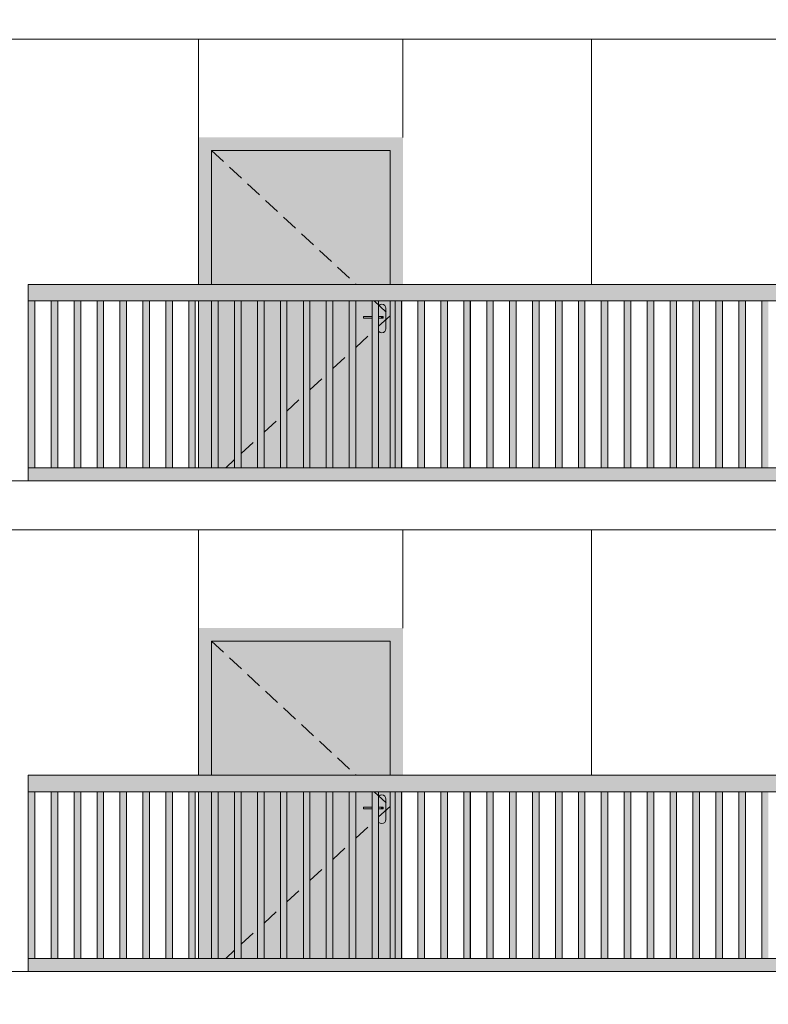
# Model space of a CAD drawing. Header units: millimetres. Extents: x -7244281 to -6602924, y 5765436 to 5938280.
# Tile 50 of 65: x -6623478 to -6618906, y 5804853 to 5810872. Entities that reach past the tile are written whole.
import ezdxf

# ---------------------------------------------------------------- set-up
doc = ezdxf.new("R2010")
doc.units = ezdxf.units.MM
doc.header["$MEASUREMENT"] = 0
doc.header["$XCLIPFRAME"] = 0
doc.linetypes.add('DASHEDX2', pattern=[150, 100, -50])
for name, color, linetype, lineweight in [('0_Ном._пера__1', 7, 'Continuous', 0), ('АР-Стены_внешние_.АР_Ном._пера__1', 7, 'Continuous', 0), ('Конструктив - Ограждение_Ном._пера__1', 7, 'Continuous', 0)]:
    doc.layers.add(name, color=color, linetype=linetype, lineweight=lineweight)
doc.layers.add('0_Ном._пера__161', color=7, linetype='Continuous', lineweight=13, true_color=0x6a6a6a)
picture_1 = doc.add_image_def('image4.png', size_in_pixel=(734, 827))

msp = doc.modelspace()

# ---------------------------------------------------------------- hatches: boundary and pattern name
at = {"layer": '0_Ном._пера__161', "linetype": 'Continuous', "lineweight": 0, "true_color": 0x696969}
for points in [[(-6622386.252, 5810152.475), (-6622386.252, 5810072.475), (-6622306.252, 5810072.475), (-6621216.252, 5810072.475), (-6621137.819, 5810072.475), (-6621137.819, 5810152.475)], [(-6622306.252, 5810072.475), (-6622386.252, 5810072.475), (-6622386.252, 5809252.475), (-6622306.252, 5809252.475)], [(-6621216.252, 5810072.475), (-6622306.252, 5810072.475), (-6622306.252, 5809252.475), (-6621216.252, 5809252.475)], [(-6621137.819, 5810072.475), (-6621216.252, 5810072.475), (-6621216.252, 5809252.475), (-6621137.819, 5809252.475)], [(-6623425.769, 5809152.475), (-6622441.373, 5809152.475), (-6622381.373, 5809152.475), (-6621446.982, 5809152.475), (-6621446.982, 5809151.255), (-6621386.982, 5809151.255), (-6621386.982, 5809152.475), (-6620452.591, 5809152.475), (-6620392.591, 5809152.475), (-6619458.2, 5809152.475), (-6619398.2, 5809152.475), (-6618463.809, 5809152.475), (-6618403.809, 5809152.475), (-6617469.418, 5809152.475), (-6617409.418, 5809152.475), (-6616475.027, 5809152.475), (-6616415.027, 5809152.475), (-6615480.636, 5809152.475), (-6615420.636, 5809152.475), (-6614436.243, 5809152.475), (-6614436.243, 5809252.475), (-6623425.769, 5809252.475)], [(-6623425.625, 5808132.475), (-6623385.625, 5808132.475), (-6623385.625, 5809152.475), (-6623425.625, 5809152.475)], [(-6623285.625, 5808132.476), (-6623245.625, 5808132.476), (-6623245.625, 5809152.476), (-6623285.625, 5809152.476)], [(-6623145.625, 5808132.477), (-6623105.625, 5808132.477), (-6623105.625, 5809152.477), (-6623145.625, 5809152.477)], [(-6623005.625, 5808132.479), (-6622965.625, 5808132.479), (-6622965.625, 5809152.479), (-6623005.625, 5809152.479)], [(-6622865.625, 5808132.48), (-6622825.625, 5808132.48), (-6622825.625, 5809152.48), (-6622865.625, 5809152.48)], [(-6622725.625, 5808132.481), (-6622685.625, 5808132.481), (-6622685.625, 5809152.481), (-6622725.625, 5809152.481)], [(-6622585.625, 5808132.482), (-6622545.625, 5808132.482), (-6622545.625, 5809152.482), (-6622585.625, 5809152.482)], [(-6622445.625, 5808132.484), (-6622405.625, 5808132.484), (-6622405.625, 5809152.484), (-6622445.625, 5809152.484)], [(-6622386.252, 5809152.475), (-6622386.252, 5808132.475), (-6622306.252, 5808132.475), (-6622306.252, 5809152.475)], [(-6622306.252, 5808132.475), (-6621537.365, 5808132.475), (-6621537.365, 5809152.475), (-6622306.252, 5809152.475)], [(-6622305.625, 5808132.485), (-6622265.625, 5808132.485), (-6622265.625, 5809152.485), (-6622305.625, 5809152.485)], [(-6622165.625, 5808132.486), (-6622125.625, 5808132.486), (-6622125.625, 5809152.486), (-6622165.625, 5809152.486)], [(-6622025.625, 5808132.488), (-6621985.625, 5808132.488), (-6621985.625, 5809152.488), (-6622025.625, 5809152.488)], [(-6621885.625, 5808132.489), (-6621845.625, 5808132.489), (-6621845.625, 5809152.489), (-6621885.625, 5809152.489)], [(-6621745.625, 5808132.49), (-6621705.625, 5808132.49), (-6621705.625, 5809152.49), (-6621745.625, 5809152.49)], [(-6621605.625, 5808132.491), (-6621565.625, 5808132.491), (-6621565.625, 5809152.491), (-6621605.625, 5809152.491)], [(-6621465.625, 5808132.493), (-6621425.625, 5808132.493), (-6621425.625, 5809152.493), (-6621465.625, 5809152.493)], [(-6621325.625, 5808132.494), (-6621285.625, 5808132.494), (-6621285.625, 5809152.494), (-6621325.625, 5809152.494)], [(-6621216.252, 5808132.475), (-6621137.819, 5808132.475), (-6621137.819, 5809152.475), (-6621216.252, 5809152.475)], [(-6621185.625, 5808132.495), (-6621145.625, 5808132.495), (-6621145.625, 5809152.495), (-6621185.625, 5809152.495)], [(-6621045.625, 5808132.497), (-6621005.625, 5808132.497), (-6621005.625, 5809152.497), (-6621045.625, 5809152.497)], [(-6620905.625, 5808132.498), (-6620865.625, 5808132.498), (-6620865.625, 5809152.498), (-6620905.625, 5809152.498)], [(-6620765.625, 5808132.499), (-6620725.625, 5808132.499), (-6620725.625, 5809152.499), (-6620765.625, 5809152.499)], [(-6620625.625, 5808132.501), (-6620585.625, 5808132.501), (-6620585.625, 5809152.501), (-6620625.625, 5809152.501)], [(-6620485.625, 5808132.502), (-6620445.625, 5808132.502), (-6620445.625, 5809152.502), (-6620485.625, 5809152.502)], [(-6620345.625, 5808132.503), (-6620305.625, 5808132.503), (-6620305.625, 5809152.503), (-6620345.625, 5809152.503)], [(-6620205.625, 5808132.504), (-6620165.625, 5808132.504), (-6620165.625, 5809152.504), (-6620205.625, 5809152.504)], [(-6620065.625, 5808132.506), (-6620025.625, 5808132.506), (-6620025.625, 5809152.506), (-6620065.625, 5809152.506)], [(-6619925.625, 5808132.507), (-6619885.625, 5808132.507), (-6619885.625, 5809152.507), (-6619925.625, 5809152.507)], [(-6619785.625, 5808132.508), (-6619745.625, 5808132.508), (-6619745.625, 5809152.508), (-6619785.625, 5809152.508)], [(-6619645.625, 5808132.51), (-6619605.625, 5808132.51), (-6619605.625, 5809152.51), (-6619645.625, 5809152.51)], [(-6619505.625, 5808132.511), (-6619465.625, 5808132.511), (-6619465.625, 5809152.511), (-6619505.625, 5809152.511)], [(-6619365.625, 5808132.512), (-6619325.625, 5808132.512), (-6619325.625, 5809152.512), (-6619365.625, 5809152.512)], [(-6619225.625, 5808132.513), (-6619185.625, 5808132.513), (-6619185.625, 5809152.513), (-6619225.625, 5809152.513)], [(-6619085.625, 5808132.515), (-6619045.625, 5808132.515), (-6619045.625, 5809152.515), (-6619085.625, 5809152.515)], [(-6618945.625, 5808132.516), (-6618905.625, 5808132.516), (-6618905.625, 5809152.516), (-6618945.625, 5809152.516)], [(-6621291.252, 5808982.475), (-6621289.349, 5808972.908), (-6621283.929, 5808964.797), (-6621275.819, 5808959.378), (-6621266.252, 5808957.475), (-6621256.685, 5808959.378), (-6621248.574, 5808964.797), (-6621243.155, 5808972.908), (-6621241.252, 5808982.475), (-6621241.252, 5809107.475), (-6621243.155, 5809117.042), (-6621248.574, 5809125.152), (-6621256.685, 5809130.572), (-6621266.252, 5809132.475), (-6621275.819, 5809130.572), (-6621283.929, 5809125.152), (-6621289.349, 5809117.042), (-6621291.252, 5809107.475), (-6621291.252, 5809057.475), (-6621259.742, 5809057.475), (-6621258.752, 5809057.475), (-6621258.752, 5809047.475), (-6621259.742, 5809047.475), (-6621291.252, 5809047.475)], [(-6621378.753, 5809057.475), (-6621378.753, 5809047.475), (-6621271.753, 5809047.475), (-6621271.753, 5809057.475)], [(-6621271.753, 5809057.475), (-6621271.753, 5809047.475), (-6621266.778, 5809047.475), (-6621266.778, 5809057.475)], [(-6621266.778, 5809057.475), (-6621266.778, 5809047.475), (-6621262.56, 5809047.475), (-6621262.56, 5809057.475)], [(-6621262.56, 5809057.475), (-6621262.56, 5809047.475), (-6621259.742, 5809047.475), (-6621259.742, 5809057.475)], [(-6621259.742, 5809057.475), (-6621259.742, 5809047.475), (-6621258.752, 5809047.475), (-6621258.752, 5809057.475)], [(-6623425.769, 5808132.475), (-6623425.769, 5808052.475), (-6622441.373, 5808052.475), (-6622381.373, 5808052.475), (-6621446.982, 5808052.475), (-6621386.982, 5808052.475), (-6620452.591, 5808052.475), (-6620392.591, 5808052.475), (-6619458.2, 5808052.475), (-6619398.2, 5808052.475), (-6618463.809, 5808052.475), (-6618403.809, 5808052.475), (-6617469.418, 5808052.475), (-6617409.418, 5808052.475), (-6616475.027, 5808052.475), (-6616415.027, 5808052.475), (-6615480.636, 5808052.475), (-6615420.636, 5808052.475), (-6614436.243, 5808052.475), (-6614436.243, 5808132.475), (-6615420.636, 5808132.475), (-6615480.636, 5808132.475), (-6616415.027, 5808132.475), (-6616475.027, 5808132.475), (-6617409.418, 5808132.475), (-6617469.418, 5808132.475), (-6618403.809, 5808132.475), (-6618463.809, 5808132.475), (-6619398.2, 5808132.475), (-6619458.2, 5808132.475), (-6620392.591, 5808132.475), (-6620452.591, 5808132.475), (-6621386.982, 5808132.475), (-6621446.982, 5808132.475), (-6622381.373, 5808132.475), (-6622441.373, 5808132.475)], [(-6622386.252, 5807152.475), (-6622386.252, 5807072.475), (-6622306.252, 5807072.475), (-6621216.252, 5807072.475), (-6621137.819, 5807072.475), (-6621137.819, 5807152.475)], [(-6622306.252, 5807072.475), (-6622386.252, 5807072.475), (-6622386.252, 5806252.475), (-6622306.252, 5806252.475)], [(-6621216.252, 5807072.475), (-6622306.252, 5807072.475), (-6622306.252, 5806252.475), (-6621216.252, 5806252.475)], [(-6621137.819, 5807072.475), (-6621216.252, 5807072.475), (-6621216.252, 5806252.475), (-6621137.819, 5806252.475)], [(-6623425.769, 5806152.475), (-6622441.373, 5806152.475), (-6622381.373, 5806152.475), (-6621446.982, 5806152.475), (-6621446.982, 5806151.255), (-6621386.982, 5806151.255), (-6621386.982, 5806152.475), (-6620452.591, 5806152.475), (-6620392.591, 5806152.475), (-6619458.2, 5806152.475), (-6619398.2, 5806152.475), (-6618463.809, 5806152.475), (-6618403.809, 5806152.475), (-6617469.418, 5806152.475), (-6617409.418, 5806152.475), (-6616475.027, 5806152.475), (-6616415.027, 5806152.475), (-6615480.636, 5806152.475), (-6615420.636, 5806152.475), (-6614436.243, 5806152.475), (-6614436.243, 5806252.475), (-6623425.769, 5806252.475)], [(-6623425.625, 5805132.475), (-6623385.625, 5805132.475), (-6623385.625, 5806152.475), (-6623425.625, 5806152.475)], [(-6623285.625, 5805132.476), (-6623245.625, 5805132.476), (-6623245.625, 5806152.476), (-6623285.625, 5806152.476)], [(-6623145.625, 5805132.477), (-6623105.625, 5805132.477), (-6623105.625, 5806152.477), (-6623145.625, 5806152.477)], [(-6623005.625, 5805132.479), (-6622965.625, 5805132.479), (-6622965.625, 5806152.479), (-6623005.625, 5806152.479)], [(-6622865.625, 5805132.48), (-6622825.625, 5805132.48), (-6622825.625, 5806152.48), (-6622865.625, 5806152.48)], [(-6622725.625, 5805132.481), (-6622685.625, 5805132.481), (-6622685.625, 5806152.481), (-6622725.625, 5806152.481)], [(-6622585.625, 5805132.482), (-6622545.625, 5805132.482), (-6622545.625, 5806152.482), (-6622585.625, 5806152.482)], [(-6622445.625, 5805132.484), (-6622405.625, 5805132.484), (-6622405.625, 5806152.484), (-6622445.625, 5806152.484)], [(-6622386.252, 5806152.475), (-6622386.252, 5805132.475), (-6622306.252, 5805132.475), (-6622306.252, 5806152.475)], [(-6622306.252, 5805132.475), (-6621537.365, 5805132.475), (-6621537.365, 5806152.475), (-6622306.252, 5806152.475)], [(-6622305.625, 5805132.485), (-6622265.625, 5805132.485), (-6622265.625, 5806152.485), (-6622305.625, 5806152.485)], [(-6622165.625, 5805132.486), (-6622125.625, 5805132.486), (-6622125.625, 5806152.486), (-6622165.625, 5806152.486)], [(-6622025.625, 5805132.488), (-6621985.625, 5805132.488), (-6621985.625, 5806152.488), (-6622025.625, 5806152.488)], [(-6621885.625, 5805132.489), (-6621845.625, 5805132.489), (-6621845.625, 5806152.489), (-6621885.625, 5806152.489)], [(-6621745.625, 5805132.49), (-6621705.625, 5805132.49), (-6621705.625, 5806152.49), (-6621745.625, 5806152.49)], [(-6621605.625, 5805132.492), (-6621565.625, 5805132.492), (-6621565.625, 5806152.492), (-6621605.625, 5806152.492)], [(-6621465.625, 5805132.493), (-6621425.625, 5805132.493), (-6621425.625, 5806152.493), (-6621465.625, 5806152.493)], [(-6621325.625, 5805132.494), (-6621285.625, 5805132.494), (-6621285.625, 5806152.494), (-6621325.625, 5806152.494)], [(-6621291.252, 5805982.475), (-6621289.349, 5805972.908), (-6621283.929, 5805964.797), (-6621275.819, 5805959.378), (-6621266.252, 5805957.475), (-6621256.685, 5805959.378), (-6621248.574, 5805964.797), (-6621243.155, 5805972.908), (-6621241.252, 5805982.475), (-6621241.252, 5806107.475), (-6621243.155, 5806117.042), (-6621248.574, 5806125.152), (-6621256.685, 5806130.572), (-6621266.252, 5806132.475), (-6621275.819, 5806130.572), (-6621283.929, 5806125.152), (-6621289.349, 5806117.042), (-6621291.252, 5806107.475), (-6621291.252, 5806057.475), (-6621259.742, 5806057.475), (-6621258.752, 5806057.475), (-6621258.752, 5806047.475), (-6621259.742, 5806047.475), (-6621291.252, 5806047.475)], [(-6621216.252, 5805132.475), (-6621137.819, 5805132.475), (-6621137.819, 5806152.475), (-6621216.252, 5806152.475)], [(-6621185.625, 5805132.495), (-6621145.625, 5805132.495), (-6621145.625, 5806152.495), (-6621185.625, 5806152.495)], [(-6621045.625, 5805132.497), (-6621005.625, 5805132.497), (-6621005.625, 5806152.497), (-6621045.625, 5806152.497)], [(-6620905.625, 5805132.498), (-6620865.625, 5805132.498), (-6620865.625, 5806152.498), (-6620905.625, 5806152.498)], [(-6620765.625, 5805132.499), (-6620725.625, 5805132.499), (-6620725.625, 5806152.499), (-6620765.625, 5806152.499)], [(-6620625.625, 5805132.501), (-6620585.625, 5805132.501), (-6620585.625, 5806152.501), (-6620625.625, 5806152.501)], [(-6620485.625, 5805132.502), (-6620445.625, 5805132.502), (-6620445.625, 5806152.502), (-6620485.625, 5806152.502)], [(-6620345.625, 5805132.503), (-6620305.625, 5805132.503), (-6620305.625, 5806152.503), (-6620345.625, 5806152.503)], [(-6620205.625, 5805132.504), (-6620165.625, 5805132.504), (-6620165.625, 5806152.504), (-6620205.625, 5806152.504)], [(-6620065.625, 5805132.506), (-6620025.625, 5805132.506), (-6620025.625, 5806152.506), (-6620065.625, 5806152.506)], [(-6619925.625, 5805132.507), (-6619885.625, 5805132.507), (-6619885.625, 5806152.507), (-6619925.625, 5806152.507)], [(-6619785.625, 5805132.508), (-6619745.625, 5805132.508), (-6619745.625, 5806152.508), (-6619785.625, 5806152.508)], [(-6619645.625, 5805132.51), (-6619605.625, 5805132.51), (-6619605.625, 5806152.51), (-6619645.625, 5806152.51)], [(-6619505.625, 5805132.511), (-6619465.625, 5805132.511), (-6619465.625, 5806152.511), (-6619505.625, 5806152.511)], [(-6619365.625, 5805132.512), (-6619325.625, 5805132.512), (-6619325.625, 5806152.512), (-6619365.625, 5806152.512)], [(-6619225.625, 5805132.514), (-6619185.625, 5805132.514), (-6619185.625, 5806152.513), (-6619225.625, 5806152.513)], [(-6619085.625, 5805132.515), (-6619045.625, 5805132.515), (-6619045.625, 5806152.515), (-6619085.625, 5806152.515)], [(-6618945.625, 5805132.516), (-6618905.625, 5805132.516), (-6618905.625, 5806152.516), (-6618945.625, 5806152.516)], [(-6621378.753, 5806057.475), (-6621378.753, 5806047.475), (-6621271.753, 5806047.475), (-6621271.753, 5806057.475)], [(-6621271.753, 5806057.475), (-6621271.753, 5806047.475), (-6621266.778, 5806047.475), (-6621266.778, 5806057.475)], [(-6621266.778, 5806057.475), (-6621266.778, 5806047.475), (-6621262.56, 5806047.475), (-6621262.56, 5806057.475)], [(-6621262.56, 5806057.475), (-6621262.56, 5806047.475), (-6621259.742, 5806047.475), (-6621259.742, 5806057.475)], [(-6621259.742, 5806057.475), (-6621259.742, 5806047.475), (-6621258.752, 5806047.475), (-6621258.752, 5806057.475)], [(-6623425.769, 5805132.475), (-6623425.769, 5805052.475), (-6622441.373, 5805052.475), (-6622381.373, 5805052.475), (-6621446.982, 5805052.475), (-6621386.982, 5805052.475), (-6620452.591, 5805052.475), (-6620392.591, 5805052.475), (-6619458.2, 5805052.475), (-6619398.2, 5805052.475), (-6618463.809, 5805052.475), (-6618403.809, 5805052.475), (-6617469.418, 5805052.475), (-6617409.418, 5805052.475), (-6616475.027, 5805052.475), (-6616415.027, 5805052.475), (-6615480.636, 5805052.475), (-6615420.636, 5805052.475), (-6614436.243, 5805052.475), (-6614436.243, 5805132.475), (-6615420.636, 5805132.475), (-6615480.636, 5805132.475), (-6616415.027, 5805132.475), (-6616475.027, 5805132.475), (-6617409.418, 5805132.475), (-6617469.418, 5805132.475), (-6618403.809, 5805132.475), (-6618463.809, 5805132.475), (-6619398.2, 5805132.475), (-6619458.2, 5805132.475), (-6620392.591, 5805132.475), (-6620452.591, 5805132.475), (-6621386.982, 5805132.475), (-6621446.982, 5805132.475), (-6622381.373, 5805132.475), (-6622441.373, 5805132.475)]]:
    msp.add_hatch(color=251, dxfattribs=at).paths.add_polyline_path(points)
h = msp.add_hatch(color=251, dxfattribs=at)
h.paths.add_polyline_path([(-6621537.365, 5808132.475), (-6621216.252, 5808132.475), (-6621216.252, 5809152.475), (-6621537.365, 5809152.475)])
h.paths.add_polyline_path([(-6621378.753, 5809057.475), (-6621291.252, 5809057.475), (-6621291.252, 5809107.475), (-6621289.349, 5809117.042), (-6621283.929, 5809125.152), (-6621275.819, 5809130.572), (-6621266.252, 5809132.475), (-6621256.685, 5809130.572), (-6621248.574, 5809125.152), (-6621243.155, 5809117.042), (-6621241.252, 5809107.475), (-6621241.252, 5808982.475), (-6621243.155, 5808972.908), (-6621248.574, 5808964.797), (-6621256.685, 5808959.378), (-6621266.252, 5808957.475), (-6621275.819, 5808959.378), (-6621283.929, 5808964.797), (-6621289.349, 5808972.908), (-6621291.252, 5808982.475), (-6621291.252, 5809047.475), (-6621378.753, 5809047.475)], flags=0)
h = msp.add_hatch(color=251, dxfattribs=at)
h.paths.add_polyline_path([(-6621537.365, 5805132.475), (-6621216.252, 5805132.475), (-6621216.252, 5806152.475), (-6621537.365, 5806152.475)])
h.paths.add_polyline_path([(-6621378.753, 5806057.475), (-6621291.252, 5806057.475), (-6621291.252, 5806107.475), (-6621289.349, 5806117.042), (-6621283.929, 5806125.152), (-6621275.819, 5806130.572), (-6621266.252, 5806132.475), (-6621256.685, 5806130.572), (-6621248.574, 5806125.152), (-6621243.155, 5806117.042), (-6621241.252, 5806107.475), (-6621241.252, 5805982.475), (-6621243.155, 5805972.908), (-6621248.574, 5805964.797), (-6621256.685, 5805959.378), (-6621266.252, 5805957.475), (-6621275.819, 5805959.378), (-6621283.929, 5805964.797), (-6621289.349, 5805972.908), (-6621291.252, 5805982.475), (-6621291.252, 5806047.475), (-6621378.753, 5806047.475)], flags=0)

# ---------------------------------------------------------------- linework, layer by layer
at = {"layer": '0_Ном._пера__1', "color": 7, "linetype": 'Continuous', "lineweight": 0}
for p, q in [((-6623530.476, 5810752.475), (-6614356.305, 5810752.475)), ((-6622386.252, 5810152.475), (-6622386.252, 5810752.475)), ((-6621137.819, 5810152.475), (-6621137.819, 5810752.475)), ((-6619986.252, 5809252.475), (-6619986.252, 5810752.475)), ((-6623530.476, 5808052.475), (-6614356.305, 5808052.475)), ((-6623530.476, 5807752.475), (-6614356.305, 5807752.475)), ((-6622386.252, 5807152.475), (-6622386.252, 5807752.475)), ((-6621137.819, 5807152.475), (-6621137.819, 5807752.475)), ((-6619986.252, 5806252.475), (-6619986.252, 5807752.475)), ((-6623530.476, 5805052.475), (-6614356.305, 5805052.475))]:
    msp.add_line(p, q, dxfattribs=at)
at = {"layer": 'АР-Стены_внешние_.АР_Ном._пера__1', "color": 7, "linetype": 'Continuous', "lineweight": 0}
for p, q in [((-6622386.252, 5810072.475), (-6622386.252, 5810152.475)), ((-6622386.252, 5809252.475), (-6622386.252, 5810072.475)), ((-6621216.252, 5810072.475), (-6622306.252, 5810072.475)), ((-6622306.252, 5810072.475), (-6622306.252, 5809252.475)), ((-6621216.252, 5809252.475), (-6621216.252, 5810072.475)), ((-6622386.252, 5808132.475), (-6622386.252, 5809152.475)), ((-6622306.252, 5809152.475), (-6622306.252, 5808132.475)), ((-6621216.252, 5808132.475), (-6621216.252, 5809152.475)), ((-6621285.625, 5809122.614), (-6621283.929, 5809125.152)), ((-6621283.929, 5809125.152), (-6621275.819, 5809130.572)), ((-6621275.819, 5809130.572), (-6621266.252, 5809132.475)), ((-6621266.252, 5809132.475), (-6621256.685, 5809130.572)), ((-6621256.685, 5809130.572), (-6621248.574, 5809125.152)), ((-6621248.574, 5809125.152), (-6621243.155, 5809117.042)), ((-6621243.155, 5809117.042), (-6621241.252, 5809107.475)), ((-6621241.252, 5809107.475), (-6621241.252, 5808982.475)), ((-6621378.753, 5809057.475), (-6621325.625, 5809057.475)), ((-6621378.753, 5809057.475), (-6621378.753, 5809047.475)), ((-6621378.753, 5809047.475), (-6621325.625, 5809047.475)), ((-6621285.625, 5809057.475), (-6621271.753, 5809057.475)), ((-6621285.625, 5809047.475), (-6621271.753, 5809047.475)), ((-6621271.753, 5809057.475), (-6621266.778, 5809057.475)), ((-6621271.753, 5809047.475), (-6621266.778, 5809047.475)), ((-6621266.778, 5809057.475), (-6621262.56, 5809057.475)), ((-6621266.778, 5809047.475), (-6621262.56, 5809047.475)), ((-6621262.56, 5809057.475), (-6621259.742, 5809057.475)), ((-6621262.56, 5809047.475), (-6621259.742, 5809047.475)), ((-6621259.742, 5809057.475), (-6621258.752, 5809057.475)), ((-6621259.742, 5809047.475), (-6621258.752, 5809047.475)), ((-6621258.752, 5809057.475), (-6621258.752, 5809047.475)), ((-6621283.929, 5808964.797), (-6621285.625, 5808967.335)), ((-6621275.819, 5808959.378), (-6621283.929, 5808964.797)), ((-6621266.252, 5808957.475), (-6621275.819, 5808959.378)), ((-6621256.685, 5808959.378), (-6621266.252, 5808957.475)), ((-6621248.574, 5808964.797), (-6621256.685, 5808959.378)), ((-6621243.155, 5808972.908), (-6621248.574, 5808964.797)), ((-6621241.252, 5808982.475), (-6621243.155, 5808972.908)), ((-6622386.252, 5807072.475), (-6622386.252, 5807152.475)), ((-6622386.252, 5806252.475), (-6622386.252, 5807072.475)), ((-6621216.252, 5807072.475), (-6622306.252, 5807072.475)), ((-6622306.252, 5807072.475), (-6622306.252, 5806252.475)), ((-6621216.252, 5806252.475), (-6621216.252, 5807072.475)), ((-6622386.252, 5805132.475), (-6622386.252, 5806152.475)), ((-6622306.252, 5806152.475), (-6622306.252, 5805132.475)), ((-6621283.929, 5806125.152), (-6621275.819, 5806130.572)), ((-6621275.819, 5806130.572), (-6621266.252, 5806132.475)), ((-6621266.252, 5806132.475), (-6621256.685, 5806130.572)), ((-6621256.685, 5806130.572), (-6621248.574, 5806125.152)), ((-6621216.252, 5805132.475), (-6621216.252, 5806152.475)), ((-6621285.625, 5806122.614), (-6621283.929, 5806125.152)), ((-6621248.574, 5806125.152), (-6621243.155, 5806117.042)), ((-6621243.155, 5806117.042), (-6621241.252, 5806107.475)), ((-6621241.252, 5806107.475), (-6621241.252, 5805982.475)), ((-6621378.753, 5806057.475), (-6621325.625, 5806057.475)), ((-6621378.753, 5806057.475), (-6621378.753, 5806047.475)), ((-6621378.753, 5806047.475), (-6621325.625, 5806047.475)), ((-6621285.625, 5806057.475), (-6621271.753, 5806057.475)), ((-6621285.625, 5806047.475), (-6621271.753, 5806047.475)), ((-6621271.753, 5806057.475), (-6621266.778, 5806057.475)), ((-6621271.753, 5806047.475), (-6621266.778, 5806047.475)), ((-6621266.778, 5806057.475), (-6621262.56, 5806057.475)), ((-6621266.778, 5806047.475), (-6621262.56, 5806047.475)), ((-6621262.56, 5806057.475), (-6621259.742, 5806057.475)), ((-6621262.56, 5806047.475), (-6621259.742, 5806047.475)), ((-6621259.742, 5806057.475), (-6621258.752, 5806057.475)), ((-6621259.742, 5806047.475), (-6621258.752, 5806047.475)), ((-6621258.752, 5806057.475), (-6621258.752, 5806047.475)), ((-6621283.929, 5805964.797), (-6621285.625, 5805967.335)), ((-6621275.819, 5805959.378), (-6621283.929, 5805964.797)), ((-6621266.252, 5805957.475), (-6621275.819, 5805959.378)), ((-6621256.685, 5805959.378), (-6621266.252, 5805957.475)), ((-6621248.574, 5805964.797), (-6621256.685, 5805959.378)), ((-6621243.155, 5805972.908), (-6621248.574, 5805964.797)), ((-6621241.252, 5805982.475), (-6621243.155, 5805972.908))]:
    msp.add_line(p, q, dxfattribs=at)
at = {"layer": 'АР-Стены_внешние_.АР_Ном._пера__1', "color": 7, "linetype": 'DASHEDX2', "lineweight": 0}
for p, q in [((-6622306.252, 5810072.475), (-6621421.301, 5809252.475)), ((-6621313.38, 5809152.475), (-6621216.252, 5809062.475)), ((-6621285.625, 5808998.193), (-6621216.252, 5809062.475)), ((-6621425.625, 5808868.468), (-6621325.625, 5808961.128)), ((-6621565.625, 5808738.743), (-6621465.625, 5808831.404)), ((-6621705.625, 5808609.018), (-6621605.625, 5808701.679)), ((-6621845.625, 5808479.294), (-6621745.625, 5808571.954)), ((-6621985.625, 5808349.569), (-6621885.625, 5808442.229)), ((-6622125.625, 5808219.844), (-6622025.625, 5808312.505)), ((-6622219.915, 5808132.475), (-6622165.625, 5808182.78)), ((-6622306.252, 5807072.475), (-6621421.301, 5806252.475)), ((-6621313.38, 5806152.475), (-6621216.252, 5806062.475)), ((-6621285.625, 5805998.193), (-6621216.252, 5806062.475)), ((-6621425.625, 5805868.468), (-6621325.625, 5805961.129)), ((-6621565.625, 5805738.743), (-6621465.625, 5805831.404)), ((-6621705.625, 5805609.018), (-6621605.625, 5805701.679)), ((-6621845.625, 5805479.294), (-6621745.625, 5805571.954)), ((-6621985.625, 5805349.569), (-6621885.625, 5805442.229)), ((-6622125.625, 5805219.844), (-6622025.625, 5805312.505)), ((-6622219.915, 5805132.475), (-6622165.625, 5805182.78))]:
    msp.add_line(p, q, dxfattribs=at)
at = {"layer": 'Конструктив - Ограждение_Ном._пера__1', "color": 7, "linetype": 'Continuous', "lineweight": 0}
for p, q in [((-6623425.769, 5809152.475), (-6623425.769, 5809252.475)), ((-6614436.243, 5809252.475), (-6623425.769, 5809252.475)), ((-6622441.373, 5809152.475), (-6623425.769, 5809152.475)), ((-6623425.625, 5808132.473), (-6623425.625, 5809152.475)), ((-6623385.625, 5808132.475), (-6623385.625, 5809152.475)), ((-6623385.612, 5808132.475), (-6623385.612, 5809152.475)), ((-6623285.625, 5808132.475), (-6623285.625, 5809152.476)), ((-6623245.625, 5808132.476), (-6623245.625, 5809152.476)), ((-6623245.612, 5808132.476), (-6623245.612, 5809152.476)), ((-6623145.625, 5808132.476), (-6623145.625, 5809152.477)), ((-6623105.625, 5808132.477), (-6623105.625, 5809152.477)), ((-6623105.612, 5808132.477), (-6623105.612, 5809152.477)), ((-6623005.625, 5808132.477), (-6623005.625, 5809152.479)), ((-6622965.625, 5808132.479), (-6622965.625, 5809152.479)), ((-6622965.612, 5808132.479), (-6622965.612, 5809152.479)), ((-6622865.625, 5808132.479), (-6622865.625, 5809152.48)), ((-6622825.625, 5808132.48), (-6622825.625, 5809152.48)), ((-6622825.612, 5808132.48), (-6622825.612, 5809152.48)), ((-6622725.625, 5808132.48), (-6622725.625, 5809152.481)), ((-6622685.625, 5808132.481), (-6622685.625, 5809152.481)), ((-6622685.612, 5808132.481), (-6622685.612, 5809152.481)), ((-6622585.625, 5808132.481), (-6622585.625, 5809152.482)), ((-6622545.625, 5808132.482), (-6622545.625, 5809152.482)), ((-6622545.612, 5808132.482), (-6622545.612, 5809152.482)), ((-6622445.625, 5808132.482), (-6622445.625, 5809152.484)), ((-6622381.373, 5809152.475), (-6622441.373, 5809152.475)), ((-6622405.625, 5808132.484), (-6622405.625, 5809152.484)), ((-6622405.612, 5808132.484), (-6622405.612, 5809152.484)), ((-6621446.982, 5809152.475), (-6622381.373, 5809152.475)), ((-6622305.625, 5808132.484), (-6622305.625, 5809152.485)), ((-6622265.625, 5808132.485), (-6622265.625, 5809152.485)), ((-6622265.612, 5808132.485), (-6622265.612, 5809152.485)), ((-6622165.625, 5808132.485), (-6622165.625, 5809152.486)), ((-6622125.625, 5808132.486), (-6622125.625, 5809152.486)), ((-6622125.612, 5808132.486), (-6622125.612, 5809152.486)), ((-6622025.625, 5808132.486), (-6622025.625, 5809152.488)), ((-6621985.625, 5808132.488), (-6621985.625, 5809152.488)), ((-6621985.612, 5808132.488), (-6621985.612, 5809152.488)), ((-6621885.625, 5808132.488), (-6621885.625, 5809152.489)), ((-6621845.625, 5808132.489), (-6621845.625, 5809152.489)), ((-6621845.612, 5808132.489), (-6621845.612, 5809152.489)), ((-6621745.625, 5808132.489), (-6621745.625, 5809152.49)), ((-6621705.625, 5808132.49), (-6621705.625, 5809152.49)), ((-6621705.612, 5808132.49), (-6621705.612, 5809152.49)), ((-6621605.625, 5808132.49), (-6621605.625, 5809152.491)), ((-6621565.625, 5808132.491), (-6621565.625, 5809152.491)), ((-6621565.612, 5808132.491), (-6621565.612, 5809152.491)), ((-6621465.625, 5808132.491), (-6621465.625, 5809152.493)), ((-6621386.982, 5809152.475), (-6621446.982, 5809152.475)), ((-6621425.625, 5808132.493), (-6621425.625, 5809152.493)), ((-6621425.612, 5808132.493), (-6621425.612, 5809152.493)), ((-6620452.591, 5809152.475), (-6621386.982, 5809152.475)), ((-6621325.625, 5808132.493), (-6621325.625, 5809152.494)), ((-6621285.625, 5808132.494), (-6621285.625, 5809152.494)), ((-6621285.612, 5808132.494), (-6621285.612, 5809152.494)), ((-6621185.625, 5808132.494), (-6621185.625, 5809152.495)), ((-6621145.625, 5808132.495), (-6621145.625, 5809152.495)), ((-6621145.612, 5808132.495), (-6621145.612, 5809152.495)), ((-6621045.625, 5808132.495), (-6621045.625, 5809152.497)), ((-6621005.625, 5808132.497), (-6621005.625, 5809152.497)), ((-6621005.612, 5808132.497), (-6621005.612, 5809152.497)), ((-6620905.625, 5808132.497), (-6620905.625, 5809152.498)), ((-6620865.625, 5808132.498), (-6620865.625, 5809152.498)), ((-6620865.612, 5808132.498), (-6620865.612, 5809152.498)), ((-6620765.625, 5808132.498), (-6620765.625, 5809152.499)), ((-6620725.625, 5808132.499), (-6620725.625, 5809152.499)), ((-6620725.612, 5808132.499), (-6620725.612, 5809152.499)), ((-6620625.625, 5808132.499), (-6620625.625, 5809152.5)), ((-6620585.625, 5808132.5), (-6620585.625, 5809152.5)), ((-6620585.612, 5808132.5), (-6620585.612, 5809152.5)), ((-6620485.625, 5808132.501), (-6620485.625, 5809152.502)), ((-6620392.591, 5809152.475), (-6620452.591, 5809152.475)), ((-6620445.625, 5808132.502), (-6620445.625, 5809152.502)), ((-6620445.612, 5808132.502), (-6620445.612, 5809152.502)), ((-6619458.2, 5809152.475), (-6620392.591, 5809152.475)), ((-6620345.625, 5808132.502), (-6620345.625, 5809152.503)), ((-6620305.625, 5808132.503), (-6620305.625, 5809152.503)), ((-6620305.612, 5808132.503), (-6620305.612, 5809152.503)), ((-6620205.625, 5808132.503), (-6620205.625, 5809152.504)), ((-6620165.625, 5808132.504), (-6620165.625, 5809152.504)), ((-6620165.612, 5808132.504), (-6620165.612, 5809152.504)), ((-6620065.625, 5808132.504), (-6620065.625, 5809152.506)), ((-6620025.625, 5808132.506), (-6620025.625, 5809152.506)), ((-6620025.612, 5808132.506), (-6620025.612, 5809152.506)), ((-6619925.625, 5808132.506), (-6619925.625, 5809152.507)), ((-6619885.625, 5808132.507), (-6619885.625, 5809152.507)), ((-6619885.612, 5808132.507), (-6619885.612, 5809152.507)), ((-6619785.625, 5808132.507), (-6619785.625, 5809152.508)), ((-6619745.625, 5808132.508), (-6619745.625, 5809152.508)), ((-6619745.612, 5808132.508), (-6619745.612, 5809152.508)), ((-6619645.625, 5808132.508), (-6619645.625, 5809152.51)), ((-6619605.625, 5808132.51), (-6619605.625, 5809152.51)), ((-6619605.612, 5808132.51), (-6619605.612, 5809152.51)), ((-6619505.625, 5808132.51), (-6619505.625, 5809152.511)), ((-6619465.625, 5808132.511), (-6619465.625, 5809152.511)), ((-6619465.612, 5808132.511), (-6619465.612, 5809152.511)), ((-6619398.2, 5809152.475), (-6619458.2, 5809152.475)), ((-6618463.809, 5809152.475), (-6619398.2, 5809152.475)), ((-6619365.625, 5808132.511), (-6619365.625, 5809152.512)), ((-6619325.625, 5808132.512), (-6619325.625, 5809152.512)), ((-6619325.612, 5808132.512), (-6619325.612, 5809152.512)), ((-6619225.625, 5808132.512), (-6619225.625, 5809152.513)), ((-6619185.625, 5808132.513), (-6619185.625, 5809152.513)), ((-6619185.612, 5808132.513), (-6619185.612, 5809152.513)), ((-6619085.625, 5808132.513), (-6619085.625, 5809152.515)), ((-6619045.625, 5808132.515), (-6619045.625, 5809152.515)), ((-6619045.612, 5808132.515), (-6619045.612, 5809152.515)), ((-6618945.625, 5808132.515), (-6618945.625, 5809152.516)), ((-6623425.769, 5808052.475), (-6623425.769, 5808132.475)), ((-6622441.373, 5808132.475), (-6623425.769, 5808132.475)), ((-6622381.373, 5808132.475), (-6622441.373, 5808132.475)), ((-6621446.982, 5808132.475), (-6622381.373, 5808132.475)), ((-6621386.982, 5808132.475), (-6621446.982, 5808132.475)), ((-6620452.591, 5808132.475), (-6621386.982, 5808132.475)), ((-6620392.591, 5808132.475), (-6620452.591, 5808132.475)), ((-6619458.2, 5808132.475), (-6620392.591, 5808132.475)), ((-6619398.2, 5808132.475), (-6619458.2, 5808132.475)), ((-6618463.809, 5808132.475), (-6619398.2, 5808132.475)), ((-6623425.769, 5806152.475), (-6623425.769, 5806252.475)), ((-6614436.243, 5806252.475), (-6623425.769, 5806252.475)), ((-6622441.373, 5806152.475), (-6623425.769, 5806152.475)), ((-6623425.625, 5805132.473), (-6623425.625, 5806152.475)), ((-6623385.625, 5805132.475), (-6623385.625, 5806152.475)), ((-6623385.612, 5805132.475), (-6623385.612, 5806152.475)), ((-6623285.625, 5805132.475), (-6623285.625, 5806152.476)), ((-6623245.625, 5805132.476), (-6623245.625, 5806152.476)), ((-6623245.612, 5805132.476), (-6623245.612, 5806152.476)), ((-6623145.625, 5805132.476), (-6623145.625, 5806152.477)), ((-6623105.625, 5805132.477), (-6623105.625, 5806152.477)), ((-6623105.612, 5805132.477), (-6623105.612, 5806152.477)), ((-6623005.625, 5805132.477), (-6623005.625, 5806152.479)), ((-6622965.625, 5805132.479), (-6622965.625, 5806152.479)), ((-6622965.612, 5805132.479), (-6622965.612, 5806152.479)), ((-6622865.625, 5805132.479), (-6622865.625, 5806152.48)), ((-6622825.625, 5805132.48), (-6622825.625, 5806152.48)), ((-6622825.612, 5805132.48), (-6622825.612, 5806152.48)), ((-6622725.625, 5805132.48), (-6622725.625, 5806152.481)), ((-6622685.625, 5805132.481), (-6622685.625, 5806152.481)), ((-6622685.612, 5805132.481), (-6622685.612, 5806152.481)), ((-6622585.625, 5805132.481), (-6622585.625, 5806152.482)), ((-6622545.625, 5805132.482), (-6622545.625, 5806152.482)), ((-6622545.612, 5805132.482), (-6622545.612, 5806152.482)), ((-6622445.625, 5805132.482), (-6622445.625, 5806152.484)), ((-6622381.373, 5806152.475), (-6622441.373, 5806152.475)), ((-6622405.625, 5805132.484), (-6622405.625, 5806152.484)), ((-6622405.612, 5805132.484), (-6622405.612, 5806152.484)), ((-6621446.982, 5806152.475), (-6622381.373, 5806152.475)), ((-6622305.625, 5805132.484), (-6622305.625, 5806152.485)), ((-6622265.625, 5805132.485), (-6622265.625, 5806152.485)), ((-6622265.612, 5805132.485), (-6622265.612, 5806152.485)), ((-6622165.625, 5805132.485), (-6622165.625, 5806152.486)), ((-6622125.625, 5805132.486), (-6622125.625, 5806152.486)), ((-6622125.612, 5805132.486), (-6622125.612, 5806152.486)), ((-6622025.625, 5805132.486), (-6622025.625, 5806152.488)), ((-6621985.625, 5805132.488), (-6621985.625, 5806152.488)), ((-6621985.612, 5805132.488), (-6621985.612, 5806152.488)), ((-6621885.625, 5805132.488), (-6621885.625, 5806152.489)), ((-6621845.625, 5805132.489), (-6621845.625, 5806152.489)), ((-6621845.612, 5805132.489), (-6621845.612, 5806152.489)), ((-6621745.625, 5805132.489), (-6621745.625, 5806152.49)), ((-6621705.625, 5805132.49), (-6621705.625, 5806152.49)), ((-6621705.612, 5805132.49), (-6621705.612, 5806152.49)), ((-6621605.625, 5805132.49), (-6621605.625, 5806152.491)), ((-6621565.625, 5805132.491), (-6621565.625, 5806152.491)), ((-6621565.612, 5805132.491), (-6621565.612, 5806152.491)), ((-6621465.625, 5805132.492), (-6621465.625, 5806152.493)), ((-6621386.982, 5806152.475), (-6621446.982, 5806152.475)), ((-6621425.625, 5805132.493), (-6621425.625, 5806152.493)), ((-6621425.612, 5805132.493), (-6621425.612, 5806152.493)), ((-6620452.591, 5806152.475), (-6621386.982, 5806152.475)), ((-6621325.625, 5805132.493), (-6621325.625, 5806152.494)), ((-6621285.625, 5805132.494), (-6621285.625, 5806152.494)), ((-6621285.612, 5805132.494), (-6621285.612, 5806152.494)), ((-6621185.625, 5805132.494), (-6621185.625, 5806152.495)), ((-6621145.625, 5805132.495), (-6621145.625, 5806152.495)), ((-6621145.612, 5805132.495), (-6621145.612, 5806152.495)), ((-6621045.625, 5805132.495), (-6621045.625, 5806152.497)), ((-6621005.625, 5805132.497), (-6621005.625, 5806152.497)), ((-6621005.612, 5805132.497), (-6621005.612, 5806152.497)), ((-6620905.625, 5805132.497), (-6620905.625, 5806152.498)), ((-6620865.625, 5805132.498), (-6620865.625, 5806152.498)), ((-6620865.612, 5805132.498), (-6620865.612, 5806152.498)), ((-6620765.625, 5805132.498), (-6620765.625, 5806152.499)), ((-6620725.625, 5805132.499), (-6620725.625, 5806152.499)), ((-6620725.612, 5805132.499), (-6620725.612, 5806152.499)), ((-6620625.625, 5805132.499), (-6620625.625, 5806152.501)), ((-6620585.625, 5805132.501), (-6620585.625, 5806152.501)), ((-6620585.612, 5805132.501), (-6620585.612, 5806152.501)), ((-6620485.625, 5805132.501), (-6620485.625, 5806152.502)), ((-6620392.591, 5806152.475), (-6620452.591, 5806152.475)), ((-6620445.625, 5805132.502), (-6620445.625, 5806152.502)), ((-6620445.612, 5805132.502), (-6620445.612, 5806152.502)), ((-6619458.2, 5806152.475), (-6620392.591, 5806152.475)), ((-6620345.625, 5805132.502), (-6620345.625, 5806152.503)), ((-6620305.625, 5805132.503), (-6620305.625, 5806152.503)), ((-6620305.612, 5805132.503), (-6620305.612, 5806152.503)), ((-6620205.625, 5805132.503), (-6620205.625, 5806152.504)), ((-6620165.625, 5805132.504), (-6620165.625, 5806152.504)), ((-6620165.612, 5805132.504), (-6620165.612, 5806152.504)), ((-6620065.625, 5805132.504), (-6620065.625, 5806152.506)), ((-6620025.625, 5805132.506), (-6620025.625, 5806152.506)), ((-6620025.612, 5805132.506), (-6620025.612, 5806152.506)), ((-6619925.625, 5805132.506), (-6619925.625, 5806152.507)), ((-6619885.625, 5805132.507), (-6619885.625, 5806152.507)), ((-6619885.612, 5805132.507), (-6619885.612, 5806152.507)), ((-6619785.625, 5805132.507), (-6619785.625, 5806152.508)), ((-6619745.625, 5805132.508), (-6619745.625, 5806152.508)), ((-6619745.612, 5805132.508), (-6619745.612, 5806152.508)), ((-6619645.625, 5805132.508), (-6619645.625, 5806152.51)), ((-6619605.625, 5805132.51), (-6619605.625, 5806152.51)), ((-6619605.612, 5805132.51), (-6619605.612, 5806152.51)), ((-6619505.625, 5805132.51), (-6619505.625, 5806152.511)), ((-6619465.625, 5805132.511), (-6619465.625, 5806152.511)), ((-6619465.612, 5805132.511), (-6619465.612, 5806152.511)), ((-6619398.2, 5806152.475), (-6619458.2, 5806152.475)), ((-6618463.809, 5806152.475), (-6619398.2, 5806152.475)), ((-6619365.625, 5805132.511), (-6619365.625, 5806152.512)), ((-6619325.625, 5805132.512), (-6619325.625, 5806152.512)), ((-6619325.612, 5805132.512), (-6619325.612, 5806152.512)), ((-6619225.625, 5805132.512), (-6619225.625, 5806152.513)), ((-6619185.625, 5805132.513), (-6619185.625, 5806152.513)), ((-6619185.612, 5805132.513), (-6619185.612, 5806152.513)), ((-6619085.625, 5805132.513), (-6619085.625, 5806152.515)), ((-6619045.625, 5805132.515), (-6619045.625, 5806152.515)), ((-6619045.612, 5805132.515), (-6619045.612, 5806152.515)), ((-6618945.625, 5805132.515), (-6618945.625, 5806152.516)), ((-6623425.769, 5805052.475), (-6623425.769, 5805132.475)), ((-6622441.373, 5805132.475), (-6623425.769, 5805132.475)), ((-6622381.373, 5805132.475), (-6622441.373, 5805132.475)), ((-6621446.982, 5805132.475), (-6622381.373, 5805132.475)), ((-6621386.982, 5805132.475), (-6621446.982, 5805132.475)), ((-6620452.591, 5805132.475), (-6621386.982, 5805132.475)), ((-6620392.591, 5805132.475), (-6620452.591, 5805132.475)), ((-6619458.2, 5805132.475), (-6620392.591, 5805132.475)), ((-6619398.2, 5805132.475), (-6619458.2, 5805132.475)), ((-6618463.809, 5805132.475), (-6619398.2, 5805132.475))]:
    msp.add_line(p, q, dxfattribs=at)

# ---------------------------------------------------------------- pictures from other files: only their frames are drawn
at = {"linetype": 'Continuous', "lineweight": 0}
image = msp.add_image(picture_1, insert=(-6614356.305, 5838462.474), size_in_units=(9174.543, 64869.303), rotation=180, dxfattribs=at)
image.set_boundary_path([(-0.5, -0.5), (733.5, 826.5)])

doc.saveas('drawing.dxf')
